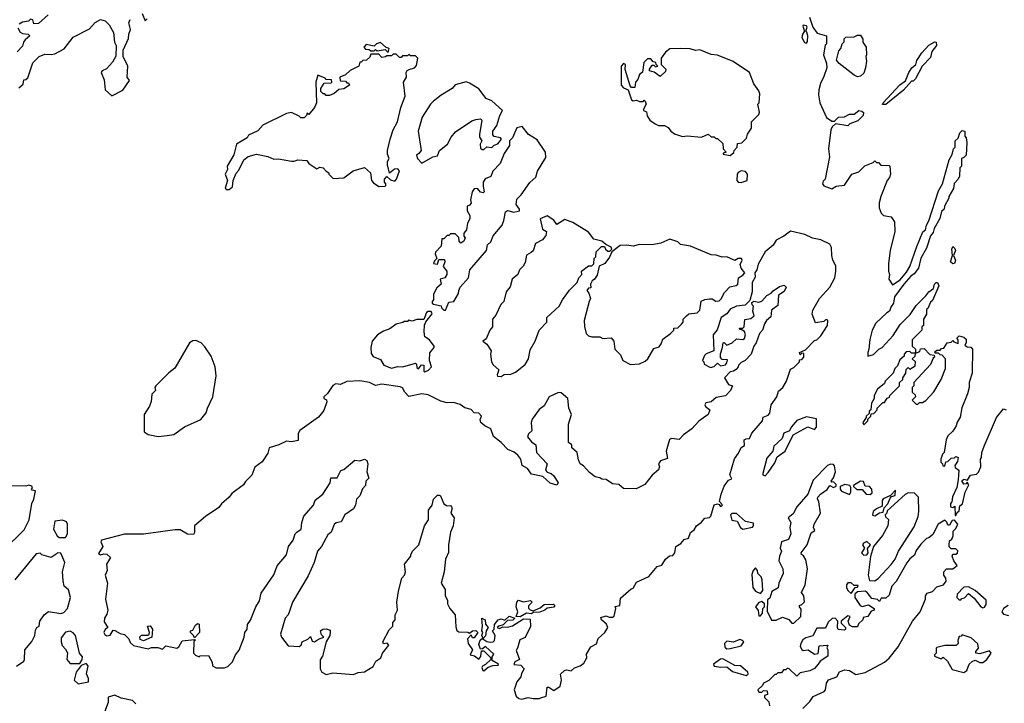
# Model space of a CAD drawing. Extents: x 1966327 to 2147849, y 395140 to 552178.
# Tile 238 of 256: x 2059746 to 2065939, y 510359 to 514657. Entities that reach past the tile are written whole.
import ezdxf

# ---------------------------------------------------------------- set-up
doc = ezdxf.new("R2010")
doc.units = 0

msp = doc.modelspace()

# ---------------------------------------------------------------- linework, layer by layer
at = {"layer": '0CON20XD'}
for points in [[(2059925, 514687.5), (2059865, 514633.3), (2059835, 514630), (2059830, 514655), (2059815, 514660), (2059801.7, 514648.3), (2059765, 514640.8), (2059742.4, 514627.6)], [(2060517.5, 514695), (2060535, 514650), (2060548.3, 514661.7)], [(2064713, 514673), (2064735, 514610), (2064763, 514573), (2064820, 514555), (2064820, 514505), (2064813, 514497), (2064802.5, 514435), (2064821.7, 514381.7), (2064822.5, 514355), (2064805, 514300), (2064782.5, 514255), (2064773.3, 514215), (2064771.2, 514185), (2064778.8, 514135), (2064821.7, 514041.7), (2064855, 514018.8), (2064870.7, 514019.3), (2064895.5, 514044.5), (2064935, 514046.7), (2064965, 514063.3), (2064995, 514062.5), (2065024.3, 514085.7), (2065042.5, 514082.5), (2065053.6, 514073.6), (2065052.5, 514055), (2065018.3, 514021.7), (2064968.3, 514001.7), (2064955, 513990), (2064878.3, 514001.7), (2064857, 513983), (2064847.5, 513965), (2064832.5, 513845), (2064840, 513795), (2064812.5, 513655), (2064799.3, 513640.7), (2064796.7, 513625), (2064805, 513613.3), (2064855, 513593.3), (2064880.7, 513609.3), (2064933.3, 513616.7), (2064980, 513685), (2065025, 513700), (2065061.7, 513738.3), (2065115, 513760), (2065125, 513770), (2065135, 513760), (2065148.3, 513758.3), (2065163, 513743), (2065215, 513740), (2065220, 513735), (2065222.5, 513685), (2065217.5, 513665), (2065202.5, 513645), (2065162.5, 513545), (2065152.5, 513505), (2065152.5, 513475), (2065165, 513440), (2065180, 513425), (2065228.3, 513418.3), (2065247.5, 513385), (2065250, 513325), (2065221.2, 513205), (2065210, 513125), (2065210, 513075), (2065217.5, 513055), (2065212.5, 513025), (2065235, 512990), (2065285, 513021.2), (2065325, 513068.8), (2065345.6, 513104.4), (2065389.2, 513230.8), (2065427.7, 513322.3), (2065443.6, 513336.4), (2065450, 513365), (2065465, 513392.5), (2065525, 513580), (2065550, 513625), (2065592.5, 513775), (2065611.7, 513808.3), (2065620, 513845), (2065630, 513855), (2065630, 513895), (2065648.3, 513911.7), (2065660, 513945), (2065675, 513960), (2065690, 513955), (2065690, 513925), (2065700, 513915), (2065702.5, 513885), (2065700, 513805), (2065685, 513790), (2065670, 513785), (2065670, 513735), (2065660, 513725), (2065657, 513673), (2065650, 513655), (2065623, 513627), (2065620, 513595), (2065590, 513545), (2065590, 513535), (2065562.5, 513485), (2065560, 513465), (2065545, 513450), (2065533.3, 513406.7), (2065497.5, 513345), (2065491.7, 513318.3), (2065475, 513297.5), (2065448.8, 513221.2), (2065415, 513157.5), (2065400, 513095), (2065371.4, 513058.6), (2065351.2, 513045), (2065306.2, 512995), (2065247.5, 512915), (2065242.5, 512875), (2065225, 512850), (2065216.4, 512823.6), (2065200, 512815), (2065131.7, 512748.3), (2065107.5, 512705), (2065093.9, 512646.1), (2065087.5, 512585), (2065080, 512565), (2065081.7, 512541.7), (2065117, 512553), (2065150, 512585), (2065170, 512595), (2065239.3, 512670.7), (2065285, 512740), (2065346.4, 512803.6), (2065385, 512860), (2065445, 512920), (2065463.6, 512946.4), (2065493, 512967), (2065500, 512995), (2065510, 513005)], [(2059741.7, 514228.3), (2059768.3, 514251.7), (2059771.7, 514278.3), (2059785, 514280), (2059798.3, 514291.7), (2059830, 514385), (2059870, 514425), (2059905, 514440), (2059945, 514437.5), (2059967, 514443), (2060027, 514473), (2060083.6, 514546.4), (2060185, 514600), (2060221.7, 514638.3), (2060255, 514657.5), (2060285, 514650), (2060310, 514625), (2060336.4, 514576.4), (2060342.5, 514515), (2060352.5, 514495), (2060351.7, 514428.3), (2060330.7, 514389.3), (2060293, 514347), (2060264.3, 514335.7), (2060258.8, 514325), (2060278.3, 514278.3), (2060283.3, 514215), (2060325, 514177.5), (2060395, 514213.3), (2060436.7, 514275), (2060422.5, 514295), (2060427.5, 514365), (2060397.5, 514425), (2060397.5, 514465), (2060431.7, 514538.3), (2060432.5, 514565), (2060442.5, 514595), (2060433, 514637), (2060441.7, 514658.3)], [(2064695, 514510), (2064701.2, 514518.8), (2064704.2, 514555), (2064698, 514578), (2064690, 514585), (2064699.3, 514609.3), (2064695, 514617.5), (2064675, 514622.5), (2064671.2, 514615), (2064683.3, 514585), (2064669.2, 514565), (2064665.8, 514545), (2064683.2, 514513.2), (2064695, 514510)], [(2059735.5, 514605), (2059749.3, 514579.3), (2059765, 514570), (2059800, 514565), (2059810, 514555), (2059780.7, 514529.3), (2059770, 514515), (2059765, 514490), (2059730, 514455)], [(2065015, 514297.5), (2064995, 514307.5), (2064900.7, 514380.7), (2064883, 514403), (2064898.3, 514461.7), (2064910, 514475), (2064920, 514505), (2064931.7, 514518.3), (2064933, 514537), (2064942.5, 514547.5), (2064995, 514550), (2065015, 514560), (2065035, 514560), (2065050, 514535), (2065050, 514515), (2065070, 514485), (2065072.5, 514435), (2065067.5, 514425), (2065072.5, 514395), (2065066.4, 514353.6), (2065055, 514320), (2065035, 514302.5), (2065015, 514297.5)], [(2062065, 514450), (2062070, 514475), (2062051.7, 514481.7), (2062015, 514512.5), (2061990, 514505), (2061975, 514490), (2061925, 514500), (2061910, 514485), (2061921.7, 514471.7), (2061945, 514470), (2061955, 514460), (2061975, 514460), (2061985, 514470), (2061995, 514460), (2062045, 514470), (2062065, 514450)], [(2065173, 514123), (2065177.5, 514135), (2065282.9, 514247.1), (2065316.7, 514273.3), (2065338.8, 514325), (2065356.7, 514353.3), (2065382.5, 514375), (2065389.3, 514400.7), (2065420.7, 514449.3), (2065465, 514497.5), (2065503, 514517), (2065510, 514515), (2065512.5, 514495), (2065483.3, 514456.7), (2065475, 514420), (2065422.5, 514365), (2065380, 514285), (2065365, 514270), (2065355, 514270), (2065306, 514214), (2065195, 514123.3), (2065173, 514123)], [(2061048.3, 513588.3), (2061065, 513590), (2061083.9, 513606.1), (2061090, 513645), (2061108.3, 513691.7), (2061125, 513710), (2061156.7, 513775), (2061183.2, 513796.8), (2061235, 513811.2), (2061306.4, 513796.4), (2061345, 513780), (2061375, 513782.5), (2061455, 513766.7), (2061473, 513767), (2061495, 513776.7), (2061551.7, 513771.7), (2061565, 513752.5), (2061615, 513720), (2061635, 513730), (2061656, 513726), (2061673.6, 513703.6), (2061690, 513695), (2061690, 513685), (2061718.3, 513658.3), (2061785, 513662.5), (2061843.9, 513706.1), (2061915, 513727.5), (2061952.5, 513695), (2061960, 513645), (2061970.7, 513630.7), (2062005, 513607.5), (2062045, 513610), (2062050, 513615), (2062050, 513625), (2062040, 513635), (2062040, 513655), (2062055, 513670), (2062079.3, 513649.3), (2062105, 513642.5), (2062115.9, 513654.1), (2062136.2, 513706.2), (2062125, 513720), (2062103.6, 513716.4), (2062071.7, 513691.7), (2062060, 513745), (2062060, 513765), (2062070, 513785), (2062060.7, 513810.7), (2062060, 513835), (2062076.2, 513905), (2062096.2, 513965), (2062123.3, 514015), (2062144, 514105), (2062170, 514175), (2062160, 514265), (2062180, 514295), (2062177.5, 514325), (2062183.6, 514336.4), (2062196.7, 514343.3), (2062230, 514355), (2062241.7, 514368.3), (2062250, 514415), (2062235, 514430), (2062205, 514430), (2062195, 514437.5), (2062185, 514430), (2062155, 514430), (2062145, 514420), (2062135, 514420), (2062115, 514440), (2062095, 514440), (2062085, 514430), (2062055, 514430), (2062047, 514423), (2062025, 514420), (2062005, 514440), (2061955, 514440), (2061948.3, 514421.7), (2061928.3, 514401.7), (2061905, 514400), (2061895, 514390), (2061885, 514390), (2061880, 514365), (2061825, 514337.5), (2061795, 514310), (2061760, 514295), (2061761.7, 514271.7), (2061795, 514270), (2061805, 514260), (2061815, 514260), (2061820, 514245), (2061785, 514222.5), (2061753, 514217), (2061725, 514192.5), (2061695, 514180), (2061675, 514180), (2061665, 514190), (2061655, 514190), (2061640, 514205), (2061640, 514225), (2061661.7, 514258.3), (2061705, 514260), (2061710, 514265), (2061708.3, 514278.3), (2061675, 514280), (2061668.3, 514288.3), (2061621.7, 514308.3), (2061610, 514265), (2061612.5, 514135), (2061600, 514105), (2061565, 514060), (2061555, 514070), (2061550, 514055), (2061535, 514040), (2061515, 514040), (2061505, 514050), (2061455, 514072.5), (2061425, 514066.7), (2061276.4, 513993.6), (2061245, 513957.5), (2061185, 513930), (2061177.5, 513915), (2061110, 513875), (2061092.3, 513807.7), (2061051.2, 513735), (2061053.3, 513715), (2061038.8, 513685), (2061053.3, 513645), (2061038.3, 513598.3), (2061048.3, 513588.3)], [(2064215, 513802.5), (2064238.3, 513821.7), (2064240, 513835), (2064260, 513855), (2064261.7, 513878.3), (2064288.3, 513881.7), (2064318.3, 513911.7), (2064323, 513937), (2064350, 513975), (2064350, 514015), (2064395, 514060), (2064400, 514075), (2064390, 514125), (2064397.5, 514135), (2064401.7, 514191.7), (2064395, 514210), (2064363, 514253), (2064337.5, 514325), (2064233.6, 514393.6), (2064135, 514433.3), (2064095, 514438.8), (2064025, 514466.7), (2063996.4, 514463.6), (2063963.6, 514473.6), (2063905, 514476.2), (2063836, 514474), (2063808.3, 514451.7), (2063780, 514415), (2063780, 514375), (2063810, 514345), (2063808.3, 514331.7), (2063775, 514300), (2063736.7, 514326.7), (2063707.5, 514335), (2063707.5, 514345), (2063725, 514370), (2063735, 514370), (2063745, 514360), (2063760, 514365), (2063750, 514375), (2063748.3, 514388.3), (2063731.7, 514391.7), (2063715, 514410), (2063695, 514410), (2063672.5, 514387.5), (2063663.3, 514326.7), (2063645, 514312.5), (2063635, 514280), (2063620, 514265), (2063615, 514230), (2063595, 514230), (2063585, 514240), (2063554.1, 514344.1), (2063556.7, 514375), (2063545, 514381.2), (2063530, 514365), (2063530, 514245), (2063545, 514228.9), (2063572.5, 514215), (2063595, 514152.5), (2063605, 514147.5), (2063625, 514150), (2063645, 514142.5), (2063667.5, 514142.5), (2063675, 514150), (2063680, 514145), (2063687.5, 514125), (2063670, 514095), (2063670, 514085), (2063688.3, 514078.3), (2063693, 514053), (2063710, 514025), (2063743, 514003), (2063765, 513992.5), (2063801.7, 513991.7), (2063825, 513980), (2063842.5, 513955), (2063865, 513940), (2063915, 513922.5), (2063945, 513927.5), (2064035, 513917.5), (2064077, 513937), (2064095, 513920), (2064115, 513920), (2064125, 513910), (2064135, 513910), (2064168.3, 513878.3), (2064170, 513845), (2064190, 513825), (2064171.7, 513818.3), (2064171.7, 513811.7), (2064215, 513802.5)], [(2062275, 513754), (2062345, 513793.8), (2062375, 513800), (2062387.5, 513835), (2062436.7, 513875), (2062461.2, 513918.8), (2062488.3, 513951.7), (2062589.3, 514020.7), (2062615, 514030), (2062645, 514032.5), (2062652.5, 514025), (2062637.5, 513935), (2062638.3, 513918.3), (2062652.5, 513895), (2062643.3, 513875), (2062645, 513850), (2062655, 513840), (2062665, 513840), (2062685, 513857.5), (2062715, 513852.5), (2062731.7, 513868.3), (2062753.6, 513876.4), (2062777.5, 513905), (2062770, 513915), (2062731.7, 513921.7), (2062723, 513933), (2062722.5, 513955), (2062747.7, 513992.3), (2062765.9, 514054.1), (2062782.5, 514085), (2062715, 514147.5), (2062680.7, 514160.7), (2062635, 514221.2), (2062575, 514257.5), (2062555, 514266.7), (2062485, 514246.7), (2062466.1, 514223.9), (2062397.7, 514182.3), (2062350, 514145), (2062330, 514125), (2062278.8, 514045), (2062252.5, 513955), (2062272.5, 513835), (2062257.5, 513815), (2062241.2, 513805), (2062248, 513785), (2062275, 513754)], [(2062425, 512830), (2062445, 512880), (2062477.5, 512885), (2062506.7, 512935), (2062507.5, 512955), (2062517.5, 512975), (2062570, 513035), (2062576.7, 513085), (2062683.3, 513205), (2062689.3, 513240.7), (2062710.5, 513259.5), (2062725, 513297.5), (2062780, 513365), (2062792.5, 513395), (2062801.7, 513448.3), (2062815, 513457.5), (2062855, 513446.7), (2062890, 513455), (2062890, 513465), (2062870, 513495), (2062872.3, 513527.7), (2062900, 513555), (2062955, 513633.3), (2062993.6, 513666.4), (2063003.3, 513705), (2063055, 513790), (2063053.8, 513825), (2063000.9, 513900.9), (2062946.2, 513935), (2062906.7, 513985), (2062872.3, 513977.7), (2062846.7, 513915), (2062826.7, 513895), (2062826.2, 513865), (2062793.3, 513815), (2062768.3, 513751.7), (2062722.5, 513705), (2062709.3, 513670.7), (2062673.9, 513656.1), (2062661.2, 513635), (2062661.7, 513608.3), (2062667.5, 513575), (2062661.7, 513568.3), (2062645, 513572.5), (2062626, 513596), (2062605, 513593.8), (2062592.5, 513575), (2062582.5, 513525), (2062587, 513503), (2062575, 513490), (2062560, 513485), (2062560, 513455), (2062577.5, 513425), (2062577.5, 513405), (2062563, 513377), (2062557.5, 513335), (2062540, 513315), (2062540, 513295), (2062547.5, 513285), (2062540, 513265), (2062521.7, 513251.7), (2062510, 513265), (2062508.3, 513288.3), (2062485, 513310), (2062455, 513310), (2062445, 513300), (2062435, 513300), (2062415, 513280), (2062401.7, 513278.3), (2062397, 513233), (2062362.5, 513195), (2062360, 513185), (2062370, 513155), (2062355, 513140), (2062350, 513125), (2062375, 513120), (2062381.7, 513148.3), (2062418.3, 513148.3), (2062420, 513135), (2062410, 513105), (2062432.5, 513075), (2062432.5, 513055), (2062420, 513035), (2062390, 513025), (2062397.5, 512995), (2062369.5, 512970.5), (2062348.3, 512931.7), (2062350, 512895), (2062340, 512885), (2062340, 512875), (2062348.3, 512868.3), (2062398.3, 512858.3), (2062400, 512845), (2062415, 512830), (2062425, 512830)], [(2064285, 513634.2), (2064322.5, 513645), (2064324, 513685), (2064312.3, 513702.3), (2064284.2, 513705.8), (2064265, 513696.2), (2064259.2, 513685), (2064256.7, 513645), (2064266, 513636), (2064285, 513634.2)], [(2062775, 512413.3), (2062793.6, 512426.4), (2062835, 512428.8), (2062865, 512440), (2062925, 512488.8), (2062947.5, 512525), (2062957.7, 512582.3), (2062989.2, 512635), (2063014.2, 512705), (2063061.2, 512755), (2063062.5, 512785), (2063140, 512855), (2063160, 512895), (2063204.2, 512955.8), (2063253.3, 513005), (2063263.3, 513035), (2063282.5, 513055), (2063280, 513075), (2063325, 513110), (2063345, 513110), (2063358.3, 513121.7), (2063360, 513155), (2063370, 513165), (2063371.7, 513198.3), (2063405, 513230), (2063425, 513230), (2063430, 513215), (2063445, 513202.5), (2063457.5, 513202.5), (2063470, 513215), (2063466.1, 513226.1), (2063432.5, 513242.5), (2063407.5, 513265), (2063357.5, 513277.5), (2063325, 513320.8), (2063225, 513381.2), (2063175, 513400), (2063125, 513370), (2063106.4, 513396.4), (2063065, 513423.8), (2063020, 513405), (2063035, 513340), (2063060, 513325), (2063055, 513300), (2063035, 513272.5), (2062990.7, 513249.3), (2062976.2, 513203.8), (2062963.3, 513193.3), (2062934.5, 513175.5), (2062925, 513130), (2062913.6, 513106.4), (2062890, 513085), (2062880, 513055), (2062844.3, 513025.7), (2062831.7, 512978.3), (2062806.7, 512945), (2062792.5, 512885), (2062772.7, 512867.3), (2062740.7, 512799.3), (2062720, 512775), (2062720, 512725), (2062704.1, 512705.9), (2062680, 512650), (2062660, 512635), (2062685, 512617.5), (2062712.5, 512575), (2062707.5, 512555), (2062714, 512505), (2062725, 512486.7), (2062760, 512455), (2062750, 512425), (2062752.5, 512415), (2062775, 512413.3)], [(2063025, 510393.8), (2063057.5, 510405), (2063065, 510460), (2063075, 510460), (2063105, 510440), (2063145, 510466.7), (2063153.8, 510505), (2063148.3, 510541.7), (2063173.6, 510566.4), (2063185, 510570), (2063215, 510563.8), (2063235, 510582), (2063272.5, 510595), (2063295, 510611.2), (2063312.5, 510645), (2063312.3, 510667.7), (2063338.8, 510715), (2063375, 510732.5), (2063385, 510767.5), (2063427.5, 510805), (2063446.2, 510835), (2063437.5, 510857.5), (2063406.7, 510885), (2063401.7, 510898.3), (2063435, 510910), (2063455, 510900), (2063475, 510900), (2063485, 510907.5), (2063496.7, 510955), (2063492.5, 510967.5), (2063520, 510975), (2063525, 511020), (2063591.7, 511078.3), (2063605, 511082.5), (2063625, 511120), (2063703.6, 511156.4), (2063755, 511220), (2063785, 511227.5), (2063807.5, 511265), (2063833.9, 511286.1), (2063855, 511288.8), (2063868, 511305), (2063872.5, 511345), (2063905, 511363.8), (2063925, 511390), (2063952.5, 511397.5), (2063965, 511432.5), (2063989.3, 511450.7), (2064004.1, 511475.9), (2064032.5, 511495), (2064055, 511522.5), (2064085, 511527.5), (2064092.5, 511535), (2064113.6, 511606.4), (2064135, 511612.5), (2064145, 511610), (2064155, 511597.5), (2064165, 511600), (2064165, 511610), (2064147, 511627), (2064158.8, 511675), (2064176.7, 511725), (2064205, 511762.5), (2064225, 511770), (2064213.3, 511795), (2064243, 511897), (2064268.3, 511931.7), (2064283.3, 511966.7), (2064305, 511980), (2064302.5, 512015), (2064315, 512022.5), (2064336.4, 512023.6), (2064351.7, 512058.3), (2064417.5, 512135), (2064422.7, 512157.3), (2064455, 512170.8), (2064465, 512183.8), (2064472, 512235), (2064508, 512285), (2064519.5, 512320.5), (2064546.7, 512345), (2064570, 512385), (2064595, 512460), (2064615, 512470), (2064650, 512505), (2064651.7, 512518.3), (2064665, 512520), (2064677.5, 512535), (2064678.3, 512558.3), (2064665, 512560), (2064655, 512550), (2064650, 512565), (2064688.3, 512581.7), (2064745, 512640), (2064760, 512645), (2064785, 512670), (2064827.5, 512735), (2064830, 512765), (2064825, 512770), (2064815, 512770), (2064805, 512760), (2064751.7, 512751.7), (2064730, 512805), (2064735, 512830), (2064777.5, 512905), (2064842.5, 512975), (2064872.5, 513035), (2064880, 513075), (2064879.3, 513109.3), (2064860, 513145), (2064853.6, 513173.6), (2064852.5, 513225), (2064842.5, 513245), (2064785, 513273.3), (2064733.6, 513283.6), (2064685, 513306.7), (2064593.6, 513326.4), (2064552.5, 513295), (2064505, 513271.2), (2064485, 513240), (2064435, 513196.7), (2064390.5, 513119.5), (2064383.3, 513085), (2064370, 513065), (2064371.7, 513038.3), (2064353.3, 513005), (2064352.5, 512945), (2064338.3, 512891.7), (2064308.8, 512861.2), (2064255, 512856), (2064214, 512836), (2064193, 512807), (2064157.5, 512785), (2064133.9, 512706.1), (2064108, 512675), (2064112.5, 512575), (2064065, 512556.7), (2064053.3, 512545), (2064040, 512515), (2064050, 512505), (2064051.7, 512491.7), (2064090.7, 512470.7), (2064115, 512476.7), (2064135, 512496.7), (2064155, 512480), (2064185, 512487.5), (2064195, 512500), (2064198.3, 512518.3), (2064165, 512520), (2064154.1, 512534.1), (2064153.3, 512556.7), (2064167.5, 512595), (2064170, 512625), (2064177, 512627), (2064195, 512610), (2064227.5, 512625), (2064255, 512650), (2064295, 512646.7), (2064305, 512652.5), (2064312, 512675), (2064305.7, 512695.7), (2064285, 512710), (2064275, 512710), (2064273, 512717), (2064295, 512717.5), (2064302.5, 512725), (2064307, 512773), (2064345, 512778.8), (2064366.7, 512795), (2064357.5, 512825), (2064362.5, 512855), (2064352.5, 512865), (2064351.7, 512878.3), (2064363.3, 512886.7), (2064395, 512880), (2064413.6, 512886.4), (2064445, 512922.5), (2064473, 512937), (2064485, 512952.5), (2064525, 512980), (2064555, 512987.5), (2064567.5, 512975), (2064555, 512947.5), (2064520, 512925), (2064515, 512860), (2064475, 512830), (2064470.7, 512789.3), (2064442.5, 512765), (2064430, 512745), (2064417.5, 512705), (2064400, 512685), (2064377.5, 512625), (2064363.3, 512605), (2064347.5, 512555), (2064310, 512515), (2064285, 512502.5), (2064267.5, 512485), (2064266.1, 512473.9), (2064251.7, 512458.3), (2064235, 512446.7), (2064215, 512443.3), (2064180, 512405), (2064204.1, 512364.1), (2064230, 512355), (2064216.7, 512325), (2064185, 512292.5), (2064127.7, 512282.3), (2064096.1, 512253.9), (2064062.3, 512247.7), (2064056.2, 512235), (2064058.8, 512225), (2064087.5, 512205), (2064076.1, 512173.9), (2064017, 512133), (2063973.3, 512085), (2063922.3, 512047.7), (2063895, 512017.5), (2063845, 512024), (2063832.7, 512017.3), (2063812.5, 511945), (2063821.7, 511898.3), (2063776.8, 511883.2), (2063764.1, 511864.1), (2063771.2, 511845), (2063765, 511827.5), (2063725, 511792.5), (2063677.5, 511735), (2063623, 511707), (2063545, 511710), (2063515, 511733.8), (2063475, 511740), (2063435, 511766.7), (2063408.3, 511768.3), (2063395, 511777.5), (2063365, 511782.5), (2063330.5, 511810.5), (2063293, 511853), (2063272.5, 511865), (2063260.7, 511890.7), (2063252.5, 511935), (2063220, 511965), (2063220, 511985), (2063198.3, 511998.3), (2063197.5, 512115), (2063216.7, 512175), (2063200, 512215), (2063193.3, 512275), (2063151.7, 512311.7), (2063135, 512312.5), (2063077.5, 512285), (2063045, 512230), (2063013.6, 512206.4), (2062970, 512145), (2062963.8, 512125), (2062967, 512073), (2062947, 512053), (2062941.2, 512035), (2062965, 512003.3), (2062992.5, 511985), (2062997.5, 511935), (2063063.3, 511865), (2063054, 511824), (2063065, 511812.5), (2063090, 511805), (2063105, 511790), (2063132.5, 511745), (2063125, 511730), (2063083, 511743), (2063036, 511786), (2062965, 511800), (2062940, 511835), (2062907.5, 511855), (2062898.8, 511895), (2062879.1, 511919.1), (2062857.4, 511937.4), (2062816.7, 511955), (2062775, 511998.8), (2062727, 512037), (2062710, 512085), (2062672.7, 512102.7), (2062647.5, 512125), (2062643, 512143), (2062650, 512165), (2062635, 512183.8), (2062605, 512186.2), (2062585, 512206.7), (2062546.4, 512216.4), (2062517.7, 512237.7), (2062475, 512250), (2062435, 512249.2), (2062395, 512259.2), (2062315, 512298.8), (2062275, 512303.8), (2062195, 512288.8), (2062168, 512315), (2062153.2, 512343.2), (2062139.8, 512349.8), (2062025, 512364.7), (2061985, 512358.1), (2061946.9, 512376.9), (2061885, 512385.6), (2061805, 512383.1), (2061765, 512362.9), (2061735, 512366.7), (2061715, 512356.7), (2061683, 512307), (2061658.8, 512285), (2061660, 512275), (2061676, 512266), (2061678.8, 512255), (2061659.7, 512200.3), (2061625, 512158.8), (2061508, 512075), (2061498, 512055), (2061498.3, 512011.7), (2061456, 512004), (2061425, 512006.2), (2061375.6, 511984.4), (2061314.6, 511965.4), (2061307.9, 511932.1), (2061272.3, 511877.7), (2061226.1, 511843.9), (2061205.5, 511794.5), (2061165.8, 511754.2), (2061155, 511733.3), (2061081.7, 511678.3), (2061064.4, 511655.6), (2061016.1, 511613.9), (2061000, 511590), (2060915, 511534), (2060846.2, 511475), (2060846.4, 511433.6), (2060838.9, 511421.1), (2060802.2, 511422.2), (2060755, 511450), (2060725, 511448.8), (2060525, 511422), (2060405, 511422), (2060260, 511385), (2060257.5, 511375), (2060270, 511345), (2060241.7, 511301.7), (2060255, 511292.5), (2060275, 511300), (2060295, 511297.5), (2060317.5, 511275), (2060293.3, 511235), (2060296.7, 511195), (2060283.3, 511165), (2060298.8, 511115), (2060286.7, 511015), (2060300, 510945), (2060295, 510920), (2060280, 510895), (2060277.5, 510872.5), (2060300, 510835), (2060285, 510822.5), (2060276.7, 510805), (2060281.4, 510791.4), (2060295, 510783.8), (2060315, 510786.7), (2060335, 510820), (2060345, 510817.5), (2060378.3, 510798.3), (2060405, 510792.5), (2060432.5, 510765), (2060441.7, 510741.7), (2060461.7, 510721.7), (2060555, 510702.5), (2060575, 510710), (2060615, 510710), (2060645, 510700), (2060665, 510720), (2060735, 510706.7), (2060746.7, 510715), (2060768.3, 510751.7), (2060845, 510760), (2060850, 510755), (2060842.5, 510747.5), (2060840, 510675), (2060851.7, 510661.7), (2060875, 510652.5), (2060882.5, 510657.5), (2060935, 510660), (2060957, 510617), (2060960, 510595), (2060983, 510583), (2061035, 510582.5), (2061055, 510591.2), (2061085, 510620), (2061103.3, 510665), (2061127.1, 510692.9), (2061158.8, 510775), (2061163.3, 510805), (2061176.7, 510825), (2061180, 510855), (2061197.7, 510882.3), (2061231.2, 510965), (2061255.8, 511004.2), (2061265, 511052.5), (2061345, 511167.5), (2061365.9, 511224.1), (2061425, 511292.5), (2061436.7, 511345), (2061466.2, 511385), (2061480, 511425), (2061490, 511435), (2061516, 511454), (2061520, 511495), (2061534.4, 511535.6), (2061593.8, 511605), (2061604.2, 511635.8), (2061653.3, 511675), (2061700, 511745), (2061703.6, 511776.4), (2061743.6, 511776.4), (2061767, 511823), (2061785, 511830), (2061855, 511887.5), (2061885, 511883.8), (2061915, 511893.3), (2061930, 511885), (2061936.7, 511865), (2061930.8, 511815), (2061943.3, 511775), (2061923.3, 511755), (2061921.7, 511728.3), (2061901.7, 511708.3), (2061886.1, 511663.9), (2061865, 511642.5), (2061858.8, 511605), (2061845, 511582.5), (2061791.2, 511545), (2061769.3, 511500.7), (2061736.1, 511493.9), (2061725, 511483.3), (2061705.7, 511434.3), (2061685, 511417.5), (2061645.7, 511344.3), (2061619.2, 511315), (2061599.2, 511245), (2061560.3, 511159.7), (2061461.4, 510995), (2061442.5, 510937.5), (2061434.2, 510915.8), (2061416.1, 510893.9), (2061387.1, 510795), (2061394, 510775), (2061435, 510721.2), (2061505, 510716.7), (2061516.7, 510725), (2061523.6, 510746.4), (2061558.3, 510761.7), (2061575, 510780), (2061585, 510750), (2061600, 510745), (2061625, 510763.3), (2061660, 510775), (2061645, 510790), (2061637.5, 510815), (2061653.6, 510826.4), (2061675, 510827.5), (2061698.3, 510818.3), (2061700, 510805), (2061697.5, 510785), (2061673.6, 510746.4), (2061650, 510655), (2061636.7, 510633.3), (2061636.2, 510575), (2061646.7, 510555), (2061675, 510540), (2061715, 510550), (2061845, 510540), (2061875, 510552.5), (2061915, 510557.5), (2061969.3, 510590.7), (2061986.7, 510625), (2062017.5, 510645), (2062027.5, 510675), (2062067.5, 510725), (2062057, 510737), (2062035, 510733.3), (2062030, 510745), (2062069.3, 510820.7), (2062092.5, 510845), (2062093.6, 510866.4), (2062107.5, 510885), (2062107.5, 510915), (2062122.5, 510945), (2062118, 510995), (2062128, 511065), (2062150, 511145), (2062166.7, 511165), (2062173.3, 511185), (2062167.5, 511235), (2062206.1, 511283.9), (2062207, 511293)], [(2063588.3, 512488.3), (2063645, 512492.5), (2063680.7, 512509.3), (2063697.5, 512525), (2063735, 512590), (2063769.3, 512600.7), (2063781.7, 512618.3), (2063790.7, 512649.3), (2063840, 512685), (2063860, 512705), (2063861.7, 512718.3), (2063885, 512720), (2063908.3, 512741.7), (2063920, 512755), (2063920, 512775), (2063940, 512795), (2063955, 512807.5), (2064007, 512813), (2064025, 512830), (2064033.6, 512886.4), (2064055, 512897.5), (2064085, 512902.5), (2064101.7, 512901.7), (2064125, 512886.7), (2064145, 512890), (2064158.3, 512901.7), (2064178.8, 512941.2), (2064213.6, 512976.4), (2064252.5, 512985), (2064263.8, 512995), (2064267.5, 513035), (2064295, 513050), (2064306.2, 513065), (2064283.9, 513093.9), (2064277, 513117), (2064290, 513145), (2064286.7, 513155), (2064265, 513156), (2064245, 513143.3), (2064195, 513166), (2064165, 513163.8), (2064126.4, 513176.4), (2064095, 513178.8), (2063965, 513232.5), (2063903.6, 513243.6), (2063885, 513260), (2063835, 513276), (2063778.8, 513251.2), (2063725, 513240.8), (2063645, 513244.3), (2063605, 513233.1), (2063565, 513240), (2063522.5, 513237.5), (2063471.7, 513198.3), (2063456.1, 513163.9), (2063426.4, 513123.6), (2063391.7, 513108.3), (2063379.3, 513050.7), (2063362.5, 513025), (2063347.5, 513015), (2063337.5, 512995), (2063338.3, 512971.7), (2063325, 512970), (2063312.5, 512955), (2063327, 512937), (2063337.5, 512905), (2063327.5, 512885), (2063297.5, 512765), (2063298.3, 512728.3), (2063310, 512685), (2063325, 512670), (2063345, 512662.5), (2063395, 512662.5), (2063415, 512652.5), (2063467, 512657), (2063482.5, 512635), (2063490, 512585), (2063525, 512550), (2063540, 512515), (2063588.3, 512488.3)], [(2065615, 513122.5), (2065600, 513135), (2065613.3, 513175), (2065610, 513215), (2065615, 513230), (2065628.3, 513218.3), (2065631.2, 513205), (2065620, 513175), (2065631.2, 513145), (2065625, 513123.3), (2065615, 513122.5)], [(2065510, 513005), (2065520, 513005), (2065527, 512983), (2065488.3, 512891.7), (2065475, 512880), (2065458.3, 512841.7), (2065450, 512835), (2065450, 512805), (2065430, 512775), (2065430, 512735), (2065420, 512725), (2065420, 512705), (2065360, 512645), (2065360, 512605), (2065380, 512585), (2065380, 512560), (2065408.3, 512571.7), (2065411.7, 512588.3), (2065435, 512590), (2065471.7, 512551.7), (2065498.3, 512548.3), (2065500, 512535), (2065491.7, 512528.3), (2065475, 512490), (2065370, 512375), (2065370, 512355), (2065360, 512345), (2065360, 512315), (2065378.3, 512298.3), (2065380, 512285), (2065360, 512265), (2065385, 512240), (2065395, 512240), (2065405, 512250), (2065425, 512250), (2065445, 512262.5), (2065495, 512317.5), (2065542.5, 512395), (2065570, 512465), (2065570, 512525), (2065548.3, 512548.3), (2065535, 512550), (2065525, 512560), (2065505, 512560), (2065501.7, 512568.3), (2065515, 512580), (2065535, 512580), (2065545, 512590), (2065558.3, 512591.7), (2065580, 512625), (2065605, 512630), (2065615, 512640), (2065621.7, 512631.7), (2065648.3, 512621.7), (2065650, 512645), (2065640, 512655), (2065655, 512670), (2065685, 512660), (2065698.3, 512648.3), (2065700, 512625), (2065691.7, 512611.7), (2065705, 512600), (2065728.3, 512598.3), (2065740, 512585), (2065737.5, 512435), (2065717.5, 512375), (2065717.5, 512345), (2065707.5, 512305), (2065673, 512217), (2065661.7, 512158.3), (2065643, 512127), (2065637, 512103), (2065615, 512070), (2065585, 512040), (2065572.5, 512015), (2065560, 511935), (2065550, 511925), (2065540, 511895), (2065540, 511875), (2065550, 511865), (2065551.7, 511851.7), (2065565, 511850), (2065571.7, 511878.3), (2065585, 511880), (2065605, 511900), (2065625, 511902.5), (2065635, 511910), (2065650, 511905), (2065645, 511880), (2065627.5, 511855), (2065630.7, 511840.7), (2065652.5, 511825), (2065650, 511765), (2065640, 511715), (2065613, 511657), (2065610, 511625), (2065600, 511615), (2065600, 511595), (2065615, 511590), (2065628.3, 511598.3), (2065630, 511540), (2065635, 511540), (2065641.7, 511558.3), (2065655, 511570), (2065660, 511600), (2065675.9, 511614.1), (2065693, 511687), (2065716.4, 511733.6), (2065705, 511750), (2065700, 511740), (2065685, 511737.5), (2065673, 511757), (2065685, 511767.5), (2065708.3, 511761.7), (2065726.4, 511793.6), (2065765, 511800), (2065777, 511813), (2065790.8, 511845), (2065790, 511895), (2065796.4, 511903.6), (2065797.5, 511935), (2065813.3, 511975), (2065890, 512155), (2065935, 512210), (2065950, 512205)], [(2062295, 512442.5), (2062317.3, 512452.7), (2062335.9, 512474.1), (2062323.8, 512515), (2062327, 512563), (2062353.3, 512595), (2062353.3, 512605), (2062325, 512643.3), (2062294, 512664), (2062290, 512695), (2062293, 512737), (2062301.7, 512758.3), (2062341.7, 512808.3), (2062335, 512822.5), (2062315, 512823.3), (2062304.1, 512815.9), (2062287.5, 512772.5), (2062245, 512772.5), (2062215, 512762.5), (2062192.5, 512767.5), (2062185, 512760), (2062165, 512760), (2062157, 512753), (2062115, 512743.3), (2062075, 512713.3), (2062035, 512698.8), (2061996.7, 512675), (2061964.3, 512635.7), (2061954.2, 512595), (2061957.5, 512557.5), (2061970, 512540), (2062015, 512521.2), (2062036.7, 512485), (2062085, 512465.8), (2062125, 512476), (2062156.1, 512473.9), (2062235, 512497.5), (2062241.7, 512491.7), (2062245, 512470), (2062255, 512462.5), (2062273.3, 512486.7), (2062287.5, 512485), (2062288.3, 512448.3), (2062295, 512442.5)], [(2060617, 512037), (2060675, 512043.8), (2060715, 512048.8), (2060782.3, 512097.7), (2060885, 512142.5), (2060920, 512185), (2060926.7, 512215), (2060961.2, 512285), (2060982.7, 512417.3), (2060975.6, 512475), (2060951.2, 512541.2), (2060910.5, 512600.5), (2060887.5, 512625), (2060855, 512640), (2060835, 512638.8), (2060814.3, 512625.7), (2060723, 512467), (2060685, 512437.5), (2060603.3, 512355), (2060597.5, 512345), (2060600, 512325), (2060578.3, 512301.7), (2060573, 512257), (2060562.5, 512227.5), (2060530, 512175), (2060530, 512065), (2060555, 512050), (2060617, 512037)], [(2065055, 512110), (2065080, 512135), (2065080, 512145), (2065100, 512165), (2065101.7, 512178.3), (2065118.3, 512181.7), (2065140, 512205), (2065140, 512215), (2065175, 512250), (2065185, 512250), (2065203.3, 512276.7), (2065216.7, 512283.3), (2065220, 512295), (2065280, 512355), (2065280, 512375), (2065300, 512395), (2065300, 512405), (2065320, 512435), (2065321.7, 512458.3), (2065335, 512470), (2065345, 512460), (2065378.3, 512481.7), (2065380, 512505), (2065360, 512525), (2065378.3, 512541.7), (2065380, 512560), (2065355, 512560), (2065345, 512570), (2065321.7, 512568.3), (2065310, 512555), (2065308.3, 512541.7), (2065281.7, 512518.3), (2065268.3, 512481.7), (2065250, 512465), (2065240, 512435), (2065190, 512385), (2065185, 512370), (2065142.5, 512335), (2065120, 512295), (2065120, 512275), (2065103, 512247), (2065100, 512205), (2065090, 512195), (2065088.3, 512181.7), (2065070, 512165), (2065070, 512155), (2065050, 512125), (2065055, 512110)], [(2064435, 511790), (2064455, 511810), (2064495, 511870), (2064511.2, 511908.8), (2064560, 511945), (2064612, 512048), (2064703.6, 512096.4), (2064745, 512081.2), (2064758.8, 512095), (2064758.3, 512148.3), (2064695, 512160), (2064635, 512136.7), (2064599.2, 512095), (2064588, 512072), (2064553.4, 512056.6), (2064541.2, 512025), (2064490, 511975), (2064482.5, 511945), (2064445, 511900), (2064420, 511805), (2064420, 511795), (2064435, 511790)], [(2064615, 510862.5), (2064660, 510905), (2064661.7, 510951.7), (2064650, 510965), (2064650, 510975), (2064665, 510980), (2064683, 510997), (2064677.5, 511035), (2064663.3, 511055), (2064686.4, 511103.6), (2064701.2, 511205), (2064691.7, 511261.7), (2064676.4, 511286.4), (2064663.3, 511295), (2064662.5, 511305), (2064700, 511355), (2064725, 511430), (2064747.5, 511445), (2064740, 511465), (2064743.3, 511485), (2064783.3, 511555), (2064773.3, 511625), (2064763.3, 511645), (2064766.7, 511655), (2064783.3, 511675), (2064825.9, 511704.1), (2064841.7, 511728.3), (2064865, 511716.7), (2064882.5, 511725), (2064882.5, 511735), (2064865, 511752.5), (2064855, 511750), (2064850, 511755), (2064863.9, 511776.1), (2064876.7, 511815), (2064871.7, 511851.7), (2064865, 511860), (2064845, 511862.5), (2064826.4, 511853.6), (2064737.3, 511762.7), (2064702.5, 511675), (2064633.3, 511595), (2064610.5, 511549.5), (2064580, 511525), (2064597.5, 511495), (2064590, 511465), (2064597.5, 511425), (2064581.7, 511388.3), (2064537.5, 511375), (2064530, 511335), (2064537.5, 511315), (2064526, 511285), (2064521.2, 511255), (2064546.7, 511205), (2064547.5, 511175), (2064522, 511115), (2064517.5, 511085), (2064477, 511063), (2064465, 511020), (2064450, 511010), (2064448.3, 510938.3), (2064475, 510882.5), (2064505, 510881.2), (2064545, 510900), (2064585, 510886.7), (2064603.6, 510863.6), (2064615, 510862.5)], [(2059645, 511322.5), (2059775, 511450), (2059807, 511513), (2059823.3, 511615), (2059836.4, 511643.6), (2059846.7, 511695), (2059825, 511700), (2059820, 511705), (2059827, 511713), (2059823.3, 511725), (2059805, 511731.2), (2059785, 511723.3), (2059655, 511726.2)], [(2064965, 511672.5), (2064973, 511687), (2064973.3, 511715), (2064967.5, 511727.5), (2064936.1, 511733.9), (2064907.5, 511722.5), (2064906.7, 511705), (2064915, 511692.5), (2064965, 511672.5)], [(2065095, 511672), (2065107.3, 511682.7), (2065105.6, 511705.6), (2065091.7, 511721.7), (2065063.3, 511723.3), (2065053.6, 511753.6), (2065034.1, 511755.9), (2064991.7, 511728.3), (2064991.2, 511721.2), (2065012.5, 511702.5), (2065045, 511702.5), (2065070, 511675), (2065095, 511672)], [(2065125, 511537.5), (2065155, 511557.5), (2065178.3, 511561.7), (2065182.5, 511587.5), (2065207, 511613), (2065221.7, 511648.3), (2065230.7, 511659.3), (2065252.5, 511665), (2065255, 511700), (2065223.8, 511666.2), (2065176.7, 511645), (2065170, 511635), (2065171.7, 511598.3), (2065135, 511582.5), (2065113.8, 511565), (2065111.2, 511541.2), (2065125, 511537.5)], [(2062207, 511293), (2062217.5, 511315), (2062257.5, 511355), (2062292.5, 511475), (2062317.3, 511512.7), (2062317, 511573), (2062340, 511605), (2062348.3, 511641.7), (2062375, 511667.5), (2062385, 511667.5), (2062393.3, 511663.3), (2062415, 511613.3), (2062435, 511600), (2062455, 511602.5), (2062462.5, 511595), (2062466.2, 511585), (2062458.8, 511555), (2062478.8, 511525), (2062473.3, 511475), (2062456.7, 511435), (2062443.8, 511355), (2062443, 511307), (2062423.8, 511265), (2062416.2, 511185), (2062397.5, 511115), (2062423.3, 511075), (2062422.5, 511035), (2062437, 511007), (2062437.5, 510985), (2062452.5, 510955), (2062486.4, 510916.4), (2062489.3, 510839.3), (2062496.4, 510816.4), (2062508.8, 510808.8), (2062565, 510806.7), (2062575, 510800), (2062594.1, 510815.9), (2062615, 510816), (2062627.5, 510805), (2062605, 510770), (2062595, 510770), (2062585, 510790), (2062562.5, 510765), (2062566.2, 510735), (2062593.8, 510695), (2062580, 510665), (2062607.7, 510657.7), (2062635, 510637.5), (2062646.4, 510653.6), (2062651.7, 510688.3), (2062665, 510690), (2062708.3, 510648.3), (2062710, 510635), (2062676.7, 510603.3), (2062657, 510593), (2062653.3, 510585), (2062660, 510565), (2062665, 510562.5), (2062693, 510587), (2062723, 510597), (2062755, 510600), (2062757.5, 510605), (2062718.3, 510628.3), (2062718.3, 510651.7), (2062728.3, 510668.3), (2062677, 510717), (2062658.3, 510701.7), (2062645, 510700), (2062635, 510730), (2062643, 510757), (2062660, 510770), (2062652.5, 510785), (2062660, 510805), (2062652.5, 510815), (2062657.5, 510845), (2062652.5, 510895), (2062673.3, 510885), (2062676.7, 510856.7), (2062692.5, 510835), (2062680, 510815), (2062677, 510783), (2062660, 510765), (2062685, 510747.5), (2062705, 510743.3), (2062725, 510746.7), (2062733.3, 510755), (2062736.4, 510786.4), (2062720, 510815), (2062730, 510825), (2062732.5, 510855), (2062756.4, 510883.6), (2062775, 510890), (2062797.5, 510882.5), (2062825, 510907.5), (2062860, 510895), (2062848.8, 510881.2), (2062815, 510880), (2062788.3, 510851.7), (2062760, 510845), (2062750, 510835), (2062765, 510830), (2062785, 510840), (2062815, 510837.5), (2062845, 510846.7), (2062915, 510890), (2062957.5, 510887.5), (2062958.8, 510841.2), (2062926, 510774), (2062891.2, 510758.8), (2062877.5, 510705), (2062868.3, 510691.7), (2062890, 510635), (2062860.5, 510619.5), (2062854, 510604), (2062898.8, 510598.8), (2062918.8, 510575), (2062902.3, 510547.7), (2062898.8, 510525), (2062874, 510495), (2062856.2, 510445), (2062870, 510405), (2062885, 510390), (2062905, 510386.2), (2062945, 510396.2), (2062975, 510388.8), (2063015, 510390), (2063025, 510393.8)], [(2065125, 511130), (2065146.4, 511143.6), (2065228.3, 511231.7), (2065252.5, 511265), (2065273.9, 511316.1), (2065371.7, 511468.3), (2065397, 511533), (2065402.5, 511565), (2065400, 511655), (2065375, 511680), (2065335, 511682.5), (2065315, 511672.5), (2065201.7, 511568.3), (2065200, 511555), (2065190, 511545), (2065191.7, 511531.7), (2065210, 511515), (2065207.5, 511475), (2065172.5, 511415), (2065117.5, 511345), (2065097, 511283), (2065082.5, 511165), (2065091.7, 511131.7), (2065125, 511130)], [(2064295, 511453.3), (2064355, 511467.5), (2064362.5, 511475), (2064362.5, 511492.5), (2064312, 511502), (2064255, 511553.3), (2064225, 511552.5), (2064217.5, 511545), (2064225, 511510), (2064260, 511505), (2064280, 511465), (2064295, 511453.3)], [(2060035, 511401.2), (2060046.9, 511425), (2060046.7, 511485), (2060040.7, 511500.7), (2060015, 511510), (2059966.7, 511503.3), (2059959.4, 511455), (2059981.2, 511411.2), (2059995, 511401.2), (2060035, 511401.2)], [(2064673, 510327), (2064715, 510370), (2064737, 510403), (2064807, 510433), (2064814.2, 510445), (2064820, 510485), (2064833.8, 510506.2), (2064885, 510526.7), (2064903, 510557), (2064935, 510570), (2064966.4, 510566.4), (2065005, 510540), (2065065, 510552.5), (2065185, 510617.5), (2065216, 510644), (2065272.5, 510715), (2065362.5, 510875), (2065410, 510935), (2065442.5, 511015), (2065443.3, 511035), (2065455, 511052.5), (2065488.3, 511061.7), (2065515, 511092.5), (2065555.9, 511104.1), (2065573.9, 511126.1), (2065571.2, 511145), (2065558, 511165), (2065558.8, 511185), (2065576.1, 511203.9), (2065615, 511204.3), (2065642, 511225), (2065620.8, 511255), (2065611.2, 511285), (2065615, 511297.5), (2065635, 511296.2), (2065645, 511303.3), (2065646.9, 511316.9), (2065635, 511331.2), (2065605, 511330), (2065593, 511343), (2065592.5, 511355), (2065595, 511380), (2065608.3, 511391.7), (2065617, 511413), (2065618.3, 511441.7), (2065635, 511457.5), (2065647.5, 511485), (2065625, 511510), (2065611.7, 511508.3), (2065595, 511480), (2065585, 511480), (2065578.3, 511498.3), (2065565, 511510), (2065522.5, 511485), (2065489.3, 511420.7), (2065465, 511400), (2065450, 511395), (2065415, 511360), (2065385, 511320), (2065375, 511290), (2065345, 511267.5), (2065327, 511243), (2065260, 511125), (2065232.5, 511095), (2065215, 511040), (2065195, 511020), (2065165, 511020), (2065155, 511000), (2065141.7, 511011.7), (2065105, 511017.5), (2065076.4, 511056.4), (2065065, 511063.3), (2065015, 511060), (2065000, 511045), (2065000, 511025), (2065033.3, 510973.3), (2065045, 510967.5), (2065085, 510977.5), (2065120, 510955), (2065120, 510945), (2065101.7, 510938.3), (2065080, 510905), (2065051.7, 510898.3), (2065050, 510885), (2065021.7, 510858.3), (2065015, 510840), (2064985, 510840), (2064965, 510850), (2064957.5, 510875), (2064970, 510905), (2064955, 510910), (2064912.5, 510875), (2064913, 510863), (2064940, 510835), (2064940, 510825), (2064935, 510820), (2064895, 510822.5), (2064890, 510835), (2064891.2, 510875), (2064875, 510893.8), (2064857, 510893), (2064830.3, 510869.7), (2064815, 510832.5), (2064759.3, 510830.7), (2064735.9, 510784.1), (2064690, 510770), (2064672.6, 510757.4), (2064658.6, 510735), (2064655.9, 510715.9), (2064665, 510696.7), (2064675, 510691.2), (2064705, 510695.8), (2064745, 510669.2), (2064768.3, 510671.7), (2064775, 510720), (2064830, 510725), (2064822.5, 510707.5), (2064830, 510695), (2064830, 510655), (2064780, 510625), (2064767.5, 510605), (2064745, 510577.5), (2064715, 510562.5), (2064655, 510550), (2064635, 510530), (2064587, 510577), (2064575, 510580), (2064565, 510570), (2064550, 510570), (2064538.3, 510551.7), (2064515, 510550), (2064505, 510540), (2064495, 510540), (2064458.3, 510501.7), (2064423.6, 510486.4), (2064418.3, 510471.7), (2064390, 510445), (2064395, 510430), (2064415, 510430), (2064425, 510440), (2064448.3, 510438.3), (2064450, 510415), (2064431.7, 510408.3), (2064430, 510395), (2064458.3, 510368.3), (2064463, 510343)], [(2065055, 511290), (2065075, 511292.5), (2065082.5, 511305), (2065078.3, 511331.7), (2065097.5, 511355), (2065075, 511376.7), (2065053.6, 511366.4), (2065047.5, 511355), (2065060, 511335), (2065040, 511305), (2065055, 511290)], [(2059726.4, 510593.6), (2059772.5, 510625), (2059777.5, 510635), (2059778.8, 510695), (2059822.9, 510747.1), (2059841.2, 510785), (2059845, 510820), (2059853.3, 510835), (2059870, 510845), (2059873.3, 510875), (2059900, 510915), (2059927, 510937), (2060005, 510923.3), (2060025, 510930), (2060047.5, 510955), (2060066.2, 511025), (2060053.6, 511073.6), (2060026.7, 511095), (2060019.3, 511129.3), (2060016.7, 511185), (2060030, 511245), (2060005, 511303.3), (2059985, 511306), (2059975, 511296.7), (2059945, 511276.7), (2059885, 511293.3), (2059875, 511302.5), (2059850.7, 511299.3), (2059716.2, 511135)], [(2064405, 511050), (2064420.7, 511069.3), (2064416, 511135), (2064410, 511155), (2064390, 511175), (2064387.5, 511195), (2064375, 511210), (2064360, 511195), (2064351.7, 511168.3), (2064357, 511087), (2064373.9, 511063.9), (2064405, 511050)], [(2064975, 511050), (2065001.7, 511088.3), (2065015, 511090), (2065020, 511100), (2064995, 511100), (2064976, 511116), (2064955, 511116), (2064946, 511105), (2064946, 511085), (2064956.1, 511066.1), (2064975, 511050)], [(2065805, 510960), (2065815, 510963.3), (2065825, 510980), (2065825, 511007.5), (2065755, 511067.5), (2065715, 511092.5), (2065685, 511090), (2065642.5, 511045), (2065640, 511025), (2065655, 511010), (2065665, 511010), (2065671.7, 511018.3), (2065688.3, 511021.7), (2065715, 511050), (2065749.3, 511019.3), (2065792.5, 510965), (2065805, 510960)], [(2062895, 510902.5), (2062870, 510905), (2062880, 510935), (2062870, 510965), (2062872.5, 510995), (2062883, 511007), (2062915, 510997.5), (2062960, 511005), (2062970, 510995), (2062947.5, 510972.5), (2062947, 510957), (2062956.4, 510946.4), (2062975, 510940), (2063020.7, 510959.3), (2063045, 510980), (2063103, 510983), (2063112.5, 510975), (2063105, 510963.3), (2063063, 510957), (2063050, 510945), (2063017, 510933), (2062975, 510930), (2062965, 510922.5), (2062933.6, 510926.4), (2062895, 510902.5)], [(2064405, 510910), (2064417.5, 510925), (2064420, 510955), (2064430, 510965), (2064430, 510985), (2064415, 511000), (2064395, 510992.5), (2064373.8, 510965), (2064391.7, 510941.7), (2064395, 510910), (2064405, 510910)], [(2065963.3, 510975), (2065933.3, 510955), (2065924.2, 510935), (2065935, 510920), (2065965, 510911.2)], [(2060525, 510752.5), (2060505, 510760), (2060503, 510777), (2060513, 510787), (2060551.7, 510788.3), (2060560, 510795), (2060562.5, 510805), (2060550, 510845), (2060567, 510847), (2060582.5, 510825), (2060577.5, 510775), (2060525, 510752.5)], [(2060845, 510770), (2060840, 510785), (2060820, 510805), (2060820, 510815), (2060835, 510820), (2060850.7, 510849.3), (2060865, 510860), (2060875, 510857.5), (2060877.5, 510805), (2060845, 510770)], [(2060125, 510610), (2060140, 510635), (2060140.7, 510650.7), (2060123.3, 510675), (2060096.7, 510785), (2060083, 510803), (2060065, 510812.5), (2060035, 510807.5), (2060008.3, 510771.7), (2060007.5, 510745), (2060013, 510723), (2060035, 510700), (2060047, 510677), (2060042.5, 510635), (2060065, 510610), (2060125, 510610)], [(2065685, 510553.8), (2065702.5, 510565), (2065717.5, 510605), (2065737, 510623), (2065755, 510630), (2065785.9, 510615.9), (2065805, 510616), (2065828.8, 510635), (2065856.2, 510675), (2065845, 510690), (2065785, 510670), (2065760, 510675), (2065760, 510685), (2065776.2, 510705), (2065773.6, 510733.6), (2065730.7, 510770.7), (2065675, 510790), (2065668.3, 510781.7), (2065655, 510780), (2065647.5, 510755), (2065650, 510735), (2065637, 510723), (2065565, 510723.3), (2065515, 510710), (2065510, 510705), (2065510, 510675), (2065500, 510665), (2065500, 510655), (2065535, 510640), (2065545, 510640), (2065555, 510650), (2065582.5, 510625), (2065611.7, 510571.7), (2065685, 510553.8)], [(2064195, 510702), (2064215, 510702.9), (2064285, 510720), (2064301.2, 510745), (2064292.5, 510755), (2064275, 510760), (2064236, 510744), (2064195, 510749.2), (2064180, 510735), (2064181.9, 510711.9), (2064195, 510702)], [(2060115, 510482.5), (2060180, 510495), (2060180, 510515), (2060167.5, 510545), (2060176.7, 510595), (2060165, 510610), (2060133, 510597), (2060102.5, 510555), (2060090, 510505), (2060115, 510482.5)], [(2064315, 510533.3), (2064328.3, 510541.7), (2064326.7, 510555), (2064280, 510595), (2064245, 510598), (2064168.8, 510638.8), (2064155, 510636), (2064110, 510605), (2064113.6, 510593.6), (2064156.4, 510586.4), (2064195, 510588), (2064228.8, 510558.8), (2064315, 510533.3)], [(2060477.5, 510355), (2060455, 510377.5), (2060385, 510392.5), (2060345, 510410), (2060303, 510397), (2060302.5, 510365), (2060273.9, 510286.1)]]:
    msp.add_lwpolyline(points, dxfattribs=at)

doc.saveas('drawing.dxf')
